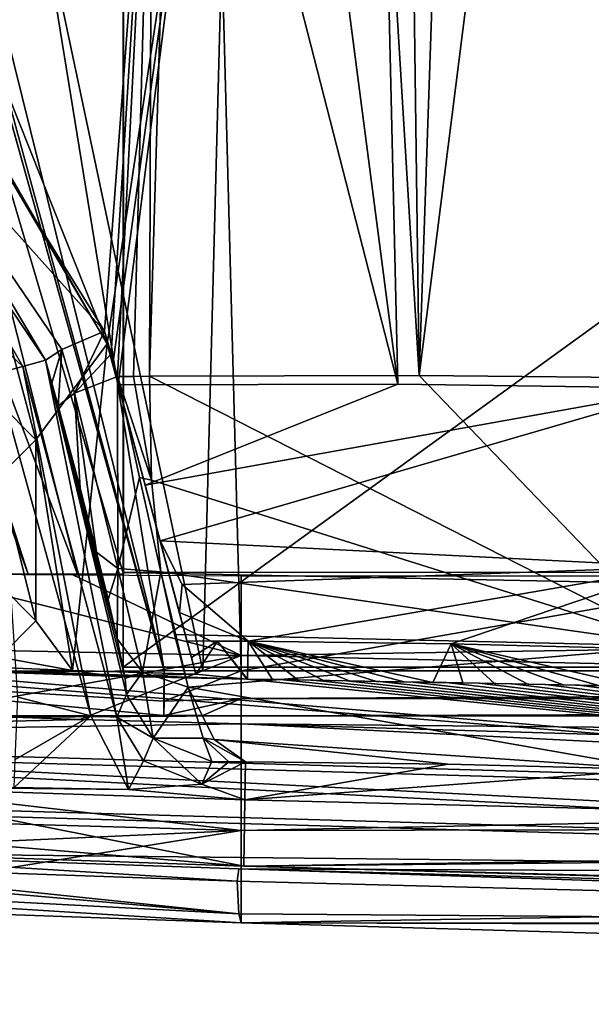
# Model space of a CAD drawing. Extents: x -250 to 250, y -430 to 356.
# Tile 205 of 256: x 129 to 138, y -429 to -413. Entities that reach past the tile are written whole.
import ezdxf

# ---------------------------------------------------------------- set-up
doc = ezdxf.new("R2010")
doc.units = 0
doc.header["$LTSCALE"] = 26.699852
for name, color, linetype in [('4391', 7, 'CONTINUOUS'), ('4396', 7, 'CONTINUOUS'), ('4407', 7, 'CONTINUOUS'), ('4409', 7, 'CONTINUOUS'), ('4413', 7, 'CONTINUOUS'), ('4418', 7, 'CONTINUOUS'), ('4419', 7, 'CONTINUOUS'), ('4420', 7, 'CONTINUOUS'), ('4421', 7, 'CONTINUOUS'), ('4428', 7, 'CONTINUOUS'), ('4429', 7, 'CONTINUOUS'), ('4432', 7, 'CONTINUOUS'), ('4437', 7, 'CONTINUOUS'), ('4442', 7, 'CONTINUOUS'), ('4464', 7, 'CONTINUOUS'), ('4481', 7, 'CONTINUOUS'), ('4501', 7, 'CONTINUOUS'), ('4508', 7, 'CONTINUOUS'), ('4515', 7, 'CONTINUOUS'), ('4545', 7, 'CONTINUOUS'), ('4565', 7, 'CONTINUOUS'), ('4577', 7, 'CONTINUOUS'), ('4585', 7, 'CONTINUOUS'), ('4614', 7, 'CONTINUOUS'), ('4694', 7, 'CONTINUOUS'), ('4714', 7, 'CONTINUOUS'), ('4716', 7, 'CONTINUOUS'), ('4718', 7, 'CONTINUOUS'), ('4720', 7, 'CONTINUOUS'), ('4737', 7, 'CONTINUOUS'), ('4747', 7, 'CONTINUOUS'), ('4751', 7, 'CONTINUOUS'), ('4759', 7, 'CONTINUOUS'), ('4807', 7, 'CONTINUOUS'), ('4808', 7, 'CONTINUOUS'), ('4809', 7, 'CONTINUOUS'), ('4843', 7, 'CONTINUOUS'), ('4848', 7, 'CONTINUOUS'), ('4859', 7, 'CONTINUOUS'), ('4860', 7, 'CONTINUOUS'), ('4875', 7, 'CONTINUOUS'), ('4890', 7, 'CONTINUOUS'), ('4909', 7, 'CONTINUOUS'), ('4912', 7, 'CONTINUOUS'), ('4917', 7, 'CONTINUOUS'), ('4925', 7, 'CONTINUOUS'), ('4931', 7, 'CONTINUOUS'), ('4932', 7, 'CONTINUOUS'), ('4935', 7, 'CONTINUOUS'), ('4936', 7, 'CONTINUOUS'), ('4947', 7, 'CONTINUOUS'), ('4954', 7, 'CONTINUOUS'), ('4958', 7, 'CONTINUOUS'), ('4970', 7, 'CONTINUOUS'), ('4978', 7, 'CONTINUOUS'), ('4988', 7, 'CONTINUOUS'), ('4990', 7, 'CONTINUOUS'), ('4994', 7, 'CONTINUOUS'), ('4996', 7, 'CONTINUOUS'), ('4999', 7, 'CONTINUOUS'), ('5027', 7, 'CONTINUOUS'), ('5040', 7, 'CONTINUOUS'), ('5069', 7, 'CONTINUOUS'), ('5097', 7, 'CONTINUOUS'), ('5104', 7, 'CONTINUOUS'), ('5106', 7, 'CONTINUOUS')]:
    doc.layers.add(name, color=color, linetype=linetype)

msp = doc.modelspace()

# ---------------------------------------------------------------- linework, layer by layer
at = {"layer": '4391', "color": 7, "linetype": 'CONTINUOUS'}
for points in [[(132.547, -426.765, 9.918), (124.792, -426.495, 10.501), (132.547, -426.765, 7.91), (132.547, -426.765, 9.918)], [(124.792, -426.495, 10.501), (124.792, -426.495, 8.497), (132.547, -426.765, 7.91), (124.792, -426.495, 10.501)]]:
    msp.add_3dface(points, dxfattribs=at)
at = {"layer": '4396', "color": 7, "linetype": 'CONTINUOUS'}
for points in [[(167.422, -427.676, 4.477), (132.547, -426.765, 9.918), (177.324, -428.004, -0.003), (167.422, -427.676, 4.477)], [(132.547, -426.765, 9.918), (132.547, -426.765, 7.91), (177.324, -428.004, -0.003), (132.547, -426.765, 9.918)]]:
    msp.add_3dface(points, dxfattribs=at)
at = {"layer": '4407', "color": 7, "linetype": 'CONTINUOUS'}
for points in [[(128.761, -424.997, 5.213), (128.801, -423.964, 4.8), (130.01, -424.273, 4.333), (128.761, -424.997, 5.213)], [(130.636, -425.494, 5.616), (128.743, -425.461, 6.221), (130.01, -424.273, 4.333), (130.636, -425.494, 5.616)], [(128.743, -425.461, 6.221), (128.761, -424.997, 5.213), (130.01, -424.273, 4.333), (128.743, -425.461, 6.221)], [(130.442, -424.299, 3.352), (130.636, -425.494, 5.616), (130.01, -424.273, 4.333), (130.442, -424.299, 3.352)], [(130.636, -425.494, 5.616), (130.442, -424.299, 3.352), (130.885, -425.021, 3.325), (130.636, -425.494, 5.616)], [(131.853, -425.408, 3.326), (130.636, -425.494, 5.616), (130.885, -425.021, 3.325), (131.853, -425.408, 3.326)]]:
    msp.add_3dface(points, dxfattribs=at)
at = {"layer": '4409', "color": 7, "linetype": 'CONTINUOUS'}
for points in [[(130.442, -424.299, 3.352), (130.603, -423.923, -3.884), (131.046, -424.646, -3.912), (130.442, -424.299, 3.352)], [(130.885, -425.021, 3.325), (130.442, -424.299, 3.352), (131.046, -424.646, -3.912), (130.885, -425.021, 3.325)], [(131.853, -425.408, 3.326), (130.885, -425.021, 3.325), (131.046, -424.646, -3.912), (131.853, -425.408, 3.326)], [(132.015, -425.033, -3.91), (131.853, -425.408, 3.326), (131.046, -424.646, -3.912), (132.015, -425.033, -3.91)]]:
    msp.add_3dface(points, dxfattribs=at)
at = {"layer": '4413', "color": 7, "linetype": 'CONTINUOUS'}
for points in [[(137.074, -369.496, -4.514), (162.355, -413.617, -7.365), (168.559, -368.512, -5.02), (137.074, -369.496, -4.514)], [(150.327, -419.248, -7.943), (160.838, -419.708, -7.74), (137.074, -369.496, -4.514), (150.327, -419.248, -7.943)], [(160.838, -419.708, -7.74), (160.841, -416.663, -7.55), (137.074, -369.496, -4.514), (160.838, -419.708, -7.74)], [(160.841, -416.663, -7.55), (160.845, -413.617, -7.36), (137.074, -369.496, -4.514), (160.841, -416.663, -7.55)], [(160.845, -413.617, -7.36), (161.6, -413.617, -7.361), (137.074, -369.496, -4.514), (160.845, -413.617, -7.36)], [(161.6, -413.617, -7.361), (162.355, -413.617, -7.365), (137.074, -369.496, -4.514), (161.6, -413.617, -7.361)], [(138.469, -394.107, -6.527), (150.327, -419.248, -7.943), (137.074, -369.496, -4.514), (138.469, -394.107, -6.527)]]:
    msp.add_3dface(points, dxfattribs=at)
at = {"layer": '4418', "color": 7, "linetype": 'CONTINUOUS'}
for points in [[(124.792, -426.495, 8.497), (125.871, -425.448, 8.429), (132.547, -426.765, 7.91), (124.792, -426.495, 8.497)], [(125.871, -425.448, 8.429), (132.562, -425.665, 7.908), (132.547, -426.765, 7.91), (125.871, -425.448, 8.429)], [(132.547, -426.765, 7.91), (132.562, -425.665, 7.908), (160.428, -426.356, 3.906), (132.547, -426.765, 7.91)], [(177.324, -428.004, -0.003), (132.547, -426.765, 7.91), (160.428, -426.356, 3.906), (177.324, -428.004, -0.003)]]:
    msp.add_3dface(points, dxfattribs=at)
at = {"layer": '4419', "color": 7, "linetype": 'CONTINUOUS'}
for points in [[(134.791, -369.392, -6.481), (137.143, -369.327, -6.506), (135.45, -418.635, -10.408), (134.791, -369.392, -6.481)], [(137.143, -369.327, -6.506), (138.575, -393.909, -8.513), (135.45, -418.635, -10.408), (137.143, -369.327, -6.506)], [(130.986, -418.649, -9.504), (132.451, -369.449, -6.234), (135.45, -418.635, -10.408), (130.986, -418.649, -9.504)], [(132.451, -369.449, -6.234), (130.986, -418.649, -9.504), (131.025, -407.487, -8.735), (132.451, -369.449, -6.234)], [(132.451, -369.449, -6.234), (134.791, -369.392, -6.481), (135.45, -418.635, -10.408), (132.451, -369.449, -6.234)], [(138.575, -393.909, -8.513), (140.003, -418.679, -10.492), (135.45, -418.635, -10.408), (138.575, -393.909, -8.513)], [(130.238, -417.9, -9.215), (126.983, -412.657, -7.544), (131.025, -407.487, -8.735), (130.238, -417.9, -9.215)], [(130.347, -418.277, -9.277), (130.238, -417.9, -9.215), (131.025, -407.487, -8.735), (130.347, -418.277, -9.277)], [(130.456, -418.655, -9.338), (130.347, -418.277, -9.277), (131.025, -407.487, -8.735), (130.456, -418.655, -9.338)], [(130.721, -418.652, -9.422), (130.456, -418.655, -9.338), (131.025, -407.487, -8.735), (130.721, -418.652, -9.422)], [(130.986, -418.649, -9.504), (130.721, -418.652, -9.422), (131.025, -407.487, -8.735), (130.986, -418.649, -9.504)]]:
    msp.add_3dface(points, dxfattribs=at)
at = {"layer": '4420', "color": 7, "linetype": 'CONTINUOUS'}
for points in [[(135.095, -418.782, -8.356), (130.467, -418.788, -7.235), (130.912, -420.451, -7.128), (135.095, -418.782, -8.356)], [(139.857, -418.845, -8.504), (135.095, -418.782, -8.356), (130.912, -420.451, -7.128), (139.857, -418.845, -8.504)], [(139.857, -418.845, -8.504), (130.912, -420.451, -7.128), (131.16, -421.375, -6.689), (139.857, -418.845, -8.504)], [(139.857, -418.845, -8.504), (131.16, -421.375, -6.689), (139.743, -421.806, -7.536), (139.857, -418.845, -8.504)], [(139.743, -421.806, -7.536), (131.16, -421.375, -6.689), (131.525, -422.096, -6.106), (139.743, -421.806, -7.536)], [(132.619, -423.04, -3.978), (139.743, -421.806, -7.536), (131.525, -422.096, -6.106), (132.619, -423.04, -3.978)], [(139.743, -421.806, -7.536), (132.619, -423.04, -3.978), (135.981, -423.082, -4.668), (139.743, -421.806, -7.536)], [(139.453, -423.169, -4.738), (139.743, -421.806, -7.536), (135.981, -423.082, -4.668), (139.453, -423.169, -4.738)]]:
    msp.add_3dface(points, dxfattribs=at)
at = {"layer": '4421', "color": 7, "linetype": 'CONTINUOUS'}
msp.add_3dface([(128.5, -423.3, 9.8), (129.1, -422.7, 9.8), (128.5, -422.1, 9.8), (128.5, -423.3, 9.8)], dxfattribs=at)
at = {"layer": '4428', "color": 7, "linetype": 'CONTINUOUS'}
for points in [[(130.106, -421.564, -7.614), (130.459, -421.833, -8.349), (130.298, -422.346, -7.115), (130.106, -421.564, -7.614)], [(130.459, -421.833, -8.349), (130.448, -422.998, -6.446), (130.298, -422.346, -7.115), (130.459, -421.833, -8.349)], [(130.448, -422.998, -6.446), (130.459, -421.833, -8.349), (130.869, -423.553, -6.948), (130.448, -422.998, -6.446)], [(130.459, -421.833, -8.349), (131.17, -421.886, -8.826), (130.869, -423.553, -6.948), (130.459, -421.833, -8.349)], [(131.17, -421.886, -8.826), (131.626, -423.799, -7.269), (130.869, -423.553, -6.948), (131.17, -421.886, -8.826)], [(131.626, -423.799, -7.269), (131.17, -421.886, -8.826), (131.396, -422.929, -8.151), (131.626, -423.799, -7.269)]]:
    msp.add_3dface(points, dxfattribs=at)
at = {"layer": '4429', "color": 7, "linetype": 'CONTINUOUS'}
for points in [[(129.1, -419.7, 9.8), (128.5, -419.1, 6.8), (128.5, -419.1, 9.8), (129.1, -419.7, 9.8)], [(129.1, -419.7, 6.8), (128.5, -419.1, 6.8), (129.1, -419.7, 9.8), (129.1, -419.7, 6.8)]]:
    msp.add_3dface(points, dxfattribs=at)
at = {"layer": '4432', "color": 7, "linetype": 'CONTINUOUS'}
for points in [[(117.814, -425.534, 11.736), (153.219, -426.561, 7.257), (153.216, -426.561, 8.17), (117.814, -425.534, 11.736)], [(117.814, -425.534, 10.835), (153.219, -426.561, 7.257), (117.814, -425.534, 11.736), (117.814, -425.534, 10.835)]]:
    msp.add_3dface(points, dxfattribs=at)
at = {"layer": '4437', "color": 7, "linetype": 'CONTINUOUS'}
for points in [[(135.933, -425.078, -4.773), (132.562, -425.665, 7.908), (132.576, -425.036, -4.083), (135.933, -425.078, -4.773)], [(139.398, -425.165, -4.843), (132.562, -425.665, 7.908), (135.933, -425.078, -4.773), (139.398, -425.165, -4.843)], [(160.428, -426.356, 3.906), (132.562, -425.665, 7.908), (139.398, -425.165, -4.843), (160.428, -426.356, 3.906)]]:
    msp.add_3dface(points, dxfattribs=at)
at = {"layer": '4442', "color": 7, "linetype": 'CONTINUOUS'}
for points in [[(125.224, -415.04, 4.8), (126.284, -413.98, 3.352), (128.885, -418.486, 3.352), (125.224, -415.04, 4.8)], [(125.224, -415.04, 4.8), (128.885, -418.486, 3.352), (128.443, -418.604, 4.379), (125.224, -415.04, 4.8)]]:
    msp.add_3dface(points, dxfattribs=at)
at = {"layer": '4464', "color": 7, "linetype": 'CONTINUOUS'}
for points in [[(131.626, -423.799, -7.269), (132.054, -424.667, -5.763), (131.874, -424.647, -5.762), (131.626, -423.799, -7.269)], [(132.576, -425.036, -4.083), (132.295, -425.035, -3.999), (131.874, -424.647, -5.762), (132.576, -425.036, -4.083)], [(132.054, -424.667, -5.763), (132.576, -425.036, -4.083), (131.874, -424.647, -5.762), (132.054, -424.667, -5.763)], [(132.295, -425.035, -3.999), (132.015, -425.033, -3.91), (131.874, -424.647, -5.762), (132.295, -425.035, -3.999)]]:
    msp.add_3dface(points, dxfattribs=at)
at = {"layer": '4481', "color": 7, "linetype": 'CONTINUOUS'}
for points in [[(130.456, -418.655, -9.338), (130.721, -418.652, -9.422), (131.016, -420.368, -9.372), (130.456, -418.655, -9.338)], [(130.456, -418.655, -9.338), (131.016, -420.368, -9.372), (130.819, -420.324, -9.322), (130.456, -418.655, -9.338)], [(130.721, -418.652, -9.422), (130.986, -418.649, -9.504), (131.016, -420.368, -9.372), (130.721, -418.652, -9.422)], [(131.016, -420.368, -9.372), (131.17, -421.886, -8.826), (130.819, -420.324, -9.322), (131.016, -420.368, -9.372)]]:
    msp.add_3dface(points, dxfattribs=at)
at = {"layer": '4501', "color": 7, "linetype": 'CONTINUOUS'}
for points in [[(139.762, -423.118, -9.048), (130.986, -418.649, -9.504), (135.45, -418.635, -10.408), (139.762, -423.118, -9.048)], [(130.986, -418.649, -9.504), (139.762, -423.118, -9.048), (131.016, -420.368, -9.372), (130.986, -418.649, -9.504)], [(140.003, -418.679, -10.492), (139.762, -423.118, -9.048), (135.45, -418.635, -10.408), (140.003, -418.679, -10.492)], [(131.016, -420.368, -9.372), (139.762, -423.118, -9.048), (131.17, -421.886, -8.826), (131.016, -420.368, -9.372)], [(131.17, -421.886, -8.826), (139.762, -423.118, -9.048), (131.396, -422.929, -8.151), (131.17, -421.886, -8.826)], [(139.762, -423.118, -9.048), (131.626, -423.799, -7.269), (131.396, -422.929, -8.151), (139.762, -423.118, -9.048)], [(139.762, -423.118, -9.048), (139.398, -425.165, -4.843), (131.626, -423.799, -7.269), (139.762, -423.118, -9.048)], [(139.398, -425.165, -4.843), (132.054, -424.667, -5.763), (131.626, -423.799, -7.269), (139.398, -425.165, -4.843)], [(139.398, -425.165, -4.843), (135.933, -425.078, -4.773), (132.054, -424.667, -5.763), (139.398, -425.165, -4.843)], [(135.933, -425.078, -4.773), (132.576, -425.036, -4.083), (132.054, -424.667, -5.763), (135.933, -425.078, -4.773)]]:
    msp.add_3dface(points, dxfattribs=at)
at = {"layer": '4508', "color": 7, "linetype": 'CONTINUOUS'}
for points in [[(132.596, -423.665, 9.913), (133.146, -423.675, 9.863), (132.596, -423.665, 7.961), (132.596, -423.665, 9.913)], [(133.146, -423.675, 9.863), (132.601, -423.665, 7.961), (132.596, -423.665, 7.961), (133.146, -423.675, 9.863)], [(133.146, -423.675, 9.863), (132.605, -423.665, 7.96), (132.601, -423.665, 7.961), (133.146, -423.675, 9.863)], [(132.605, -423.665, 7.96), (133.146, -423.675, 9.863), (133.022, -423.672, 7.922), (132.605, -423.665, 7.96)], [(133.146, -423.675, 9.863), (133.442, -423.68, 7.883), (133.022, -423.672, 7.922), (133.146, -423.675, 9.863)], [(133.146, -423.675, 9.863), (133.697, -423.684, 9.812), (133.442, -423.68, 7.883), (133.146, -423.675, 9.863)], [(133.697, -423.684, 9.812), (133.866, -423.687, 7.843), (133.442, -423.68, 7.883), (133.697, -423.684, 9.812)], [(133.697, -423.684, 9.812), (134.247, -423.694, 9.76), (133.866, -423.687, 7.843), (133.697, -423.684, 9.812)], [(134.247, -423.694, 9.76), (134.298, -423.695, 7.801), (133.866, -423.687, 7.843), (134.247, -423.694, 9.76)], [(134.247, -423.694, 9.76), (134.797, -423.704, 9.706), (134.298, -423.695, 7.801), (134.247, -423.694, 9.76)], [(134.797, -423.704, 9.706), (134.741, -423.703, 7.758), (134.298, -423.695, 7.801), (134.797, -423.704, 9.706)], [(134.797, -423.704, 9.706), (135.347, -423.715, 9.652), (134.741, -423.703, 7.758), (134.797, -423.704, 9.706)], [(135.347, -423.715, 9.652), (135.199, -423.712, 7.712), (134.741, -423.703, 7.758), (135.347, -423.715, 9.652)], [(135.347, -423.715, 9.652), (135.896, -423.725, 9.596), (135.199, -423.712, 7.712), (135.347, -423.715, 9.652)], [(135.896, -423.725, 9.596), (135.675, -423.721, 7.663), (135.199, -423.712, 7.712), (135.896, -423.725, 9.596)], [(135.896, -423.725, 9.596), (136.446, -423.736, 9.539), (135.675, -423.721, 7.663), (135.896, -423.725, 9.596)], [(136.446, -423.736, 9.539), (136.172, -423.73, 7.611), (135.675, -423.721, 7.663), (136.446, -423.736, 9.539)], [(136.995, -423.746, 9.482), (136.698, -423.74, 7.555), (136.172, -423.73, 7.611), (136.995, -423.746, 9.482)], [(136.446, -423.736, 9.539), (136.995, -423.746, 9.482), (136.172, -423.73, 7.611), (136.446, -423.736, 9.539)], [(136.995, -423.746, 9.482), (137.544, -423.757, 9.423), (136.698, -423.74, 7.555), (136.995, -423.746, 9.482)], [(137.544, -423.757, 9.423), (137.25, -423.751, 7.494), (136.698, -423.74, 7.555), (137.544, -423.757, 9.423)], [(137.544, -423.757, 9.423), (138.093, -423.768, 9.362), (137.25, -423.751, 7.494), (137.544, -423.757, 9.423)], [(138.093, -423.768, 9.362), (138.642, -423.78, 9.301), (137.25, -423.751, 7.494), (138.093, -423.768, 9.362)], [(138.642, -423.78, 9.301), (137.833, -423.763, 7.429), (137.25, -423.751, 7.494), (138.642, -423.78, 9.301)], [(138.642, -423.78, 9.301), (139.19, -423.791, 9.239), (137.833, -423.763, 7.429), (138.642, -423.78, 9.301)], [(139.19, -423.791, 9.239), (138.442, -423.775, 7.359), (137.833, -423.763, 7.429), (139.19, -423.791, 9.239)]]:
    msp.add_3dface(points, dxfattribs=at)
at = {"layer": '4515', "color": 7, "linetype": 'CONTINUOUS'}
msp.add_3dface([(129.1, -419.7, 9.8), (128.5, -419.1, 9.8), (128.5, -420.3, 9.8), (129.1, -419.7, 9.8)], dxfattribs=at)
at = {"layer": '4545', "color": 7, "linetype": 'CONTINUOUS'}
for points in [[(125.546, -423.43, 10.454), (132.596, -423.665, 9.913), (128.1, -423.542, 8.336), (125.546, -423.43, 10.454)], [(132.596, -423.665, 9.913), (130.348, -423.615, 8.158), (128.1, -423.542, 8.336), (132.596, -423.665, 9.913)], [(132.596, -423.665, 9.913), (132.596, -423.665, 7.961), (130.348, -423.615, 8.158), (132.596, -423.665, 9.913)]]:
    msp.add_3dface(points, dxfattribs=at)
at = {"layer": '4565', "color": 7, "linetype": 'CONTINUOUS'}
for points in [[(130.285, -418.11, 6.8), (127.308, -412.954, 6.8), (129.1, -419.7, 6.8), (130.285, -418.11, 6.8)], [(129.1, -419.7, 6.8), (127.308, -412.954, 6.8), (128.5, -419.1, 6.8), (129.1, -419.7, 6.8)], [(129.706, -423.523, 6.8), (130.285, -418.11, 6.8), (129.1, -419.7, 6.8), (129.706, -423.523, 6.8)], [(131.752, -423.584, 6.8), (130.285, -418.11, 6.8), (129.706, -423.523, 6.8), (131.752, -423.584, 6.8)], [(129.1, -422.7, 6.8), (129.1, -419.7, 6.8), (128.5, -420.3, 6.8), (129.1, -422.7, 6.8)], [(129.1, -422.7, 6.8), (129.706, -423.523, 6.8), (129.1, -419.7, 6.8), (129.1, -422.7, 6.8)], [(128.5, -422.1, 6.8), (129.1, -422.7, 6.8), (128.5, -420.3, 6.8), (128.5, -422.1, 6.8)], [(129.706, -423.523, 6.8), (129.1, -422.7, 6.8), (128.5, -423.3, 6.8), (129.706, -423.523, 6.8)], [(127.66, -423.442, 6.8), (129.706, -423.523, 6.8), (128.5, -423.3, 6.8), (127.66, -423.442, 6.8)]]:
    msp.add_3dface(points, dxfattribs=at)
at = {"layer": '4577', "color": 7, "linetype": 'CONTINUOUS'}
for points in [[(131.604, -423.033, -3.649), (131.678, -423.308, 1.576), (132.109, -423.036, -3.82), (131.604, -423.033, -3.649)], [(131.678, -423.308, 1.576), (131.752, -423.584, 6.8), (132.109, -423.036, -3.82), (131.678, -423.308, 1.576)], [(132.109, -423.036, -3.82), (131.752, -423.584, 6.8), (132.596, -423.665, 7.961), (132.109, -423.036, -3.82)], [(132.619, -423.04, -3.978), (132.109, -423.036, -3.82), (132.605, -423.665, 7.96), (132.619, -423.04, -3.978)], [(132.605, -423.665, 7.96), (132.109, -423.036, -3.82), (132.601, -423.665, 7.961), (132.605, -423.665, 7.96)], [(132.601, -423.665, 7.961), (132.109, -423.036, -3.82), (132.596, -423.665, 7.961), (132.601, -423.665, 7.961)], [(129.706, -423.523, 6.8), (127.66, -423.442, 6.8), (128.1, -423.538, 8.274), (129.706, -423.523, 6.8)], [(128.1, -423.542, 8.336), (129.706, -423.523, 6.8), (128.1, -423.538, 8.274), (128.1, -423.542, 8.336)], [(130.348, -423.615, 8.158), (129.706, -423.523, 6.8), (128.1, -423.542, 8.336), (130.348, -423.615, 8.158)], [(131.752, -423.584, 6.8), (129.706, -423.523, 6.8), (130.348, -423.615, 8.158), (131.752, -423.584, 6.8)], [(132.596, -423.665, 7.961), (131.752, -423.584, 6.8), (130.348, -423.615, 8.158), (132.596, -423.665, 7.961)]]:
    msp.add_3dface(points, dxfattribs=at)
at = {"layer": '4585', "color": 7, "linetype": 'CONTINUOUS'}
for points in [[(128.443, -418.604, 4.379), (128.885, -418.486, 3.352), (130.01, -424.273, 4.333), (128.443, -418.604, 4.379)], [(128.885, -418.486, 3.352), (130.442, -424.299, 3.352), (130.01, -424.273, 4.333), (128.885, -418.486, 3.352)], [(128.801, -423.964, 4.8), (128.443, -418.604, 4.379), (130.01, -424.273, 4.333), (128.801, -423.964, 4.8)]]:
    msp.add_3dface(points, dxfattribs=at)
at = {"layer": '4614', "color": 7, "linetype": 'CONTINUOUS'}
for points in [[(130.581, -423.656, -5.239), (130.448, -422.998, -6.446), (130.869, -423.553, -6.948), (130.581, -423.656, -5.239)], [(130.603, -423.923, -3.884), (130.581, -423.656, -5.239), (130.869, -423.553, -6.948), (130.603, -423.923, -3.884)], [(131.046, -424.646, -3.912), (130.603, -423.923, -3.884), (130.869, -423.553, -6.948), (131.046, -424.646, -3.912)], [(131.626, -423.799, -7.269), (131.046, -424.646, -3.912), (130.869, -423.553, -6.948), (131.626, -423.799, -7.269)], [(131.626, -423.799, -7.269), (131.874, -424.647, -5.762), (131.046, -424.646, -3.912), (131.626, -423.799, -7.269)], [(131.874, -424.647, -5.762), (132.015, -425.033, -3.91), (131.046, -424.646, -3.912), (131.874, -424.647, -5.762)]]:
    msp.add_3dface(points, dxfattribs=at)
at = {"layer": '4694', "color": 7, "linetype": 'CONTINUOUS'}
for points in [[(129.739, -418.931, -8.825), (130.456, -418.655, -9.338), (130.459, -421.833, -8.349), (129.739, -418.931, -8.825)], [(130.456, -418.655, -9.338), (130.819, -420.324, -9.322), (130.459, -421.833, -8.349), (130.456, -418.655, -9.338)], [(129.469, -419.14, -7.967), (129.739, -418.931, -8.825), (129.834, -420.502, -7.957), (129.469, -419.14, -7.967)], [(129.834, -420.502, -7.957), (129.739, -418.931, -8.825), (130.106, -421.564, -7.614), (129.834, -420.502, -7.957)], [(130.106, -421.564, -7.614), (129.739, -418.931, -8.825), (130.459, -421.833, -8.349), (130.106, -421.564, -7.614)], [(130.819, -420.324, -9.322), (131.17, -421.886, -8.826), (130.459, -421.833, -8.349), (130.819, -420.324, -9.322)]]:
    msp.add_3dface(points, dxfattribs=at)
at = {"layer": '4714', "color": 7, "linetype": 'CONTINUOUS'}
for points in [[(117.838, -424.734, 10.834), (153.228, -425.761, 8.168), (153.231, -425.761, 7.255), (117.838, -424.734, 10.834)], [(117.838, -424.734, 11.735), (153.228, -425.761, 8.168), (117.838, -424.734, 10.834), (117.838, -424.734, 11.735)]]:
    msp.add_3dface(points, dxfattribs=at)
at = {"layer": '4716', "color": 7, "linetype": 'CONTINUOUS'}
for points in [[(132.619, -423.04, -3.978), (132.605, -423.665, 7.96), (133.022, -423.672, 7.922), (132.619, -423.04, -3.978)], [(133.442, -423.68, 7.883), (132.619, -423.04, -3.978), (133.022, -423.672, 7.922), (133.442, -423.68, 7.883)], [(133.866, -423.687, 7.843), (132.619, -423.04, -3.978), (133.442, -423.68, 7.883), (133.866, -423.687, 7.843)], [(134.298, -423.695, 7.801), (132.619, -423.04, -3.978), (133.866, -423.687, 7.843), (134.298, -423.695, 7.801)], [(134.741, -423.703, 7.758), (132.619, -423.04, -3.978), (134.298, -423.695, 7.801), (134.741, -423.703, 7.758)], [(135.199, -423.712, 7.712), (132.619, -423.04, -3.978), (134.741, -423.703, 7.758), (135.199, -423.712, 7.712)], [(135.675, -423.721, 7.663), (132.619, -423.04, -3.978), (135.199, -423.712, 7.712), (135.675, -423.721, 7.663)], [(135.981, -423.082, -4.668), (132.619, -423.04, -3.978), (135.675, -423.721, 7.663), (135.981, -423.082, -4.668)], [(136.172, -423.73, 7.611), (135.981, -423.082, -4.668), (135.675, -423.721, 7.663), (136.172, -423.73, 7.611)], [(139.453, -423.169, -4.738), (135.981, -423.082, -4.668), (139.064, -423.788, 7.286), (139.453, -423.169, -4.738)], [(139.064, -423.788, 7.286), (135.981, -423.082, -4.668), (138.442, -423.775, 7.359), (139.064, -423.788, 7.286)], [(138.442, -423.775, 7.359), (135.981, -423.082, -4.668), (137.833, -423.763, 7.429), (138.442, -423.775, 7.359)], [(137.833, -423.763, 7.429), (135.981, -423.082, -4.668), (137.25, -423.751, 7.494), (137.833, -423.763, 7.429)], [(137.25, -423.751, 7.494), (135.981, -423.082, -4.668), (136.698, -423.74, 7.555), (137.25, -423.751, 7.494)], [(136.698, -423.74, 7.555), (135.981, -423.082, -4.668), (136.172, -423.73, 7.611), (136.698, -423.74, 7.555)]]:
    msp.add_3dface(points, dxfattribs=at)
at = {"layer": '4718', "color": 7, "linetype": 'CONTINUOUS'}
for points in [[(130.285, -418.11, 6.8), (131.752, -423.584, 6.8), (131.678, -423.308, 1.576), (130.285, -418.11, 6.8)], [(130.376, -418.449, -7.18), (130.285, -418.11, -7.124), (130.912, -420.451, -7.128), (130.376, -418.449, -7.18)], [(130.285, -418.11, 6.8), (131.678, -423.308, 1.576), (131.604, -423.033, -3.649), (130.285, -418.11, 6.8)], [(130.285, -418.11, -7.124), (130.285, -418.11, 6.8), (131.16, -421.375, -6.689), (130.285, -418.11, -7.124)], [(130.912, -420.451, -7.128), (130.285, -418.11, -7.124), (131.16, -421.375, -6.689), (130.912, -420.451, -7.128)], [(130.285, -418.11, 6.8), (131.604, -423.033, -3.649), (131.478, -422.562, -5.375), (130.285, -418.11, 6.8)], [(131.16, -421.375, -6.689), (130.285, -418.11, 6.8), (131.478, -422.562, -5.375), (131.16, -421.375, -6.689)], [(130.467, -418.788, -7.235), (130.376, -418.449, -7.18), (130.912, -420.451, -7.128), (130.467, -418.788, -7.235)]]:
    msp.add_3dface(points, dxfattribs=at)
at = {"layer": '4720', "color": 7, "linetype": 'CONTINUOUS'}
for points in [[(128.885, -418.486, 3.352), (129.263, -418.384, -7.847), (130.442, -424.299, 3.352), (128.885, -418.486, 3.352)], [(130.442, -424.299, 3.352), (129.263, -418.384, -7.847), (130.603, -423.923, -3.884), (130.442, -424.299, 3.352)], [(130.106, -421.564, -7.614), (129.263, -418.384, -7.847), (129.366, -418.764, -7.908), (130.106, -421.564, -7.614)], [(129.263, -418.384, -7.847), (130.106, -421.564, -7.614), (130.298, -422.346, -7.115), (129.263, -418.384, -7.847)], [(130.448, -422.998, -6.446), (129.263, -418.384, -7.847), (130.298, -422.346, -7.115), (130.448, -422.998, -6.446)], [(130.603, -423.923, -3.884), (129.263, -418.384, -7.847), (130.581, -423.656, -5.239), (130.603, -423.923, -3.884)], [(130.581, -423.656, -5.239), (129.263, -418.384, -7.847), (130.448, -422.998, -6.446), (130.581, -423.656, -5.239)], [(129.469, -419.14, -7.967), (129.834, -420.502, -7.957), (129.366, -418.764, -7.908), (129.469, -419.14, -7.967)], [(129.834, -420.502, -7.957), (130.106, -421.564, -7.614), (129.366, -418.764, -7.908), (129.834, -420.502, -7.957)]]:
    msp.add_3dface(points, dxfattribs=at)
at = {"layer": '4737', "color": 7, "linetype": 'CONTINUOUS'}
for points in [[(117.814, -425.534, 10.835), (132.547, -426.765, 9.918), (153.219, -426.561, 7.257), (117.814, -425.534, 10.835)], [(124.792, -426.495, 10.501), (132.547, -426.765, 9.918), (117.814, -425.534, 10.835), (124.792, -426.495, 10.501)], [(132.547, -426.765, 9.918), (167.422, -427.676, 4.477), (153.219, -426.561, 7.257), (132.547, -426.765, 9.918)]]:
    msp.add_3dface(points, dxfattribs=at)
at = {"layer": '4747', "color": 7, "linetype": 'CONTINUOUS'}
for points in [[(130.285, -418.11, -7.124), (127.176, -412.825, -5.407), (130.285, -418.11, 6.8), (130.285, -418.11, -7.124)], [(127.176, -412.825, -5.407), (127.308, -412.954, 6.8), (130.285, -418.11, 6.8), (127.176, -412.825, -5.407)]]:
    msp.add_3dface(points, dxfattribs=at)
at = {"layer": '4751', "color": 7, "linetype": 'CONTINUOUS'}
for points in [[(126.46, -413.687, -6.181), (129.263, -418.384, -7.847), (126.284, -413.98, 3.352), (126.46, -413.687, -6.181)], [(126.284, -413.98, 3.352), (129.263, -418.384, -7.847), (128.885, -418.486, 3.352), (126.284, -413.98, 3.352)]]:
    msp.add_3dface(points, dxfattribs=at)
at = {"layer": '4759', "color": 7, "linetype": 'CONTINUOUS'}
for points in [[(134, -371.7, -4.588), (139.857, -418.845, -8.504), (135.271, -369.544, -4.509), (134, -371.7, -4.588)], [(139.857, -418.845, -8.504), (138.469, -394.107, -6.527), (135.271, -369.544, -4.509), (139.857, -418.845, -8.504)], [(134, -371.7, -4.588), (129.551, -376.2, -3.995), (135.095, -418.782, -8.356), (134, -371.7, -4.588)], [(139.857, -418.845, -8.504), (134, -371.7, -4.588), (135.095, -418.782, -8.356), (139.857, -418.845, -8.504)], [(135.095, -418.782, -8.356), (129.551, -376.2, -3.995), (132, -406.7, -6.865), (135.095, -418.782, -8.356)], [(127.534, -411.2, -5.492), (130.285, -418.11, -7.124), (132, -406.7, -6.865), (127.534, -411.2, -5.492)], [(130.285, -418.11, -7.124), (130.376, -418.449, -7.18), (132, -406.7, -6.865), (130.285, -418.11, -7.124)], [(130.376, -418.449, -7.18), (130.467, -418.788, -7.235), (132, -406.7, -6.865), (130.376, -418.449, -7.18)], [(130.467, -418.788, -7.235), (135.095, -418.782, -8.356), (132, -406.7, -6.865), (130.467, -418.788, -7.235)], [(127.176, -412.825, -5.407), (130.285, -418.11, -7.124), (127.534, -411.2, -5.492), (127.176, -412.825, -5.407)]]:
    msp.add_3dface(points, dxfattribs=at)
at = {"layer": '4807', "color": 7, "linetype": 'CONTINUOUS'}
for points in [[(131.16, -421.375, -6.689), (131.478, -422.562, -5.375), (131.525, -422.096, -6.106), (131.16, -421.375, -6.689)], [(131.478, -422.562, -5.375), (132.619, -423.04, -3.978), (131.525, -422.096, -6.106), (131.478, -422.562, -5.375)], [(131.604, -423.033, -3.649), (132.619, -423.04, -3.978), (131.478, -422.562, -5.375), (131.604, -423.033, -3.649)], [(131.604, -423.033, -3.649), (132.109, -423.036, -3.82), (132.619, -423.04, -3.978), (131.604, -423.033, -3.649)]]:
    msp.add_3dface(points, dxfattribs=at)
at = {"layer": '4808', "color": 7, "linetype": 'CONTINUOUS'}
for points in [[(117.814, -425.534, 11.736), (153.216, -426.561, 8.17), (117.838, -424.734, 11.735), (117.814, -425.534, 11.736)], [(117.838, -424.734, 11.735), (153.216, -426.561, 8.17), (153.228, -425.761, 8.168), (117.838, -424.734, 11.735)]]:
    msp.add_3dface(points, dxfattribs=at)
at = {"layer": '4809', "color": 7, "linetype": 'CONTINUOUS'}
for points in [[(118.505, -422.964, 10.81), (117.838, -424.734, 10.834), (153.231, -425.761, 7.255), (118.505, -422.964, 10.81)], [(125.546, -423.43, 10.454), (118.505, -422.964, 10.81), (153.231, -425.761, 7.255), (125.546, -423.43, 10.454)], [(132.596, -423.665, 9.913), (125.546, -423.43, 10.454), (153.231, -425.761, 7.255), (132.596, -423.665, 9.913)], [(133.146, -423.675, 9.863), (132.596, -423.665, 9.913), (153.231, -425.761, 7.255), (133.146, -423.675, 9.863)], [(133.697, -423.684, 9.812), (133.146, -423.675, 9.863), (153.231, -425.761, 7.255), (133.697, -423.684, 9.812)], [(134.247, -423.694, 9.76), (133.697, -423.684, 9.812), (153.231, -425.761, 7.255), (134.247, -423.694, 9.76)], [(134.797, -423.704, 9.706), (134.247, -423.694, 9.76), (153.231, -425.761, 7.255), (134.797, -423.704, 9.706)], [(135.347, -423.715, 9.652), (134.797, -423.704, 9.706), (153.231, -425.761, 7.255), (135.347, -423.715, 9.652)], [(135.896, -423.725, 9.596), (135.347, -423.715, 9.652), (153.231, -425.761, 7.255), (135.896, -423.725, 9.596)], [(136.446, -423.736, 9.539), (135.896, -423.725, 9.596), (153.231, -425.761, 7.255), (136.446, -423.736, 9.539)], [(136.995, -423.746, 9.482), (136.446, -423.736, 9.539), (153.231, -425.761, 7.255), (136.995, -423.746, 9.482)], [(137.544, -423.757, 9.423), (136.995, -423.746, 9.482), (153.231, -425.761, 7.255), (137.544, -423.757, 9.423)], [(138.093, -423.768, 9.362), (137.544, -423.757, 9.423), (153.231, -425.761, 7.255), (138.093, -423.768, 9.362)], [(138.642, -423.78, 9.301), (138.093, -423.768, 9.362), (153.231, -425.761, 7.255), (138.642, -423.78, 9.301)]]:
    msp.add_3dface(points, dxfattribs=at)
at = {"layer": '4843', "color": 7, "linetype": 'CONTINUOUS'}
for points in [[(130.238, -417.9, -9.215), (129.739, -418.931, -8.825), (129.531, -418.203, -8.698), (130.238, -417.9, -9.215)], [(130.238, -417.9, -9.215), (130.347, -418.277, -9.277), (129.739, -418.931, -8.825), (130.238, -417.9, -9.215)], [(129.263, -418.384, -7.847), (129.531, -418.203, -8.698), (129.366, -418.764, -7.908), (129.263, -418.384, -7.847)], [(129.531, -418.203, -8.698), (129.469, -419.14, -7.967), (129.366, -418.764, -7.908), (129.531, -418.203, -8.698)], [(129.739, -418.931, -8.825), (129.469, -419.14, -7.967), (129.531, -418.203, -8.698), (129.739, -418.931, -8.825)], [(130.347, -418.277, -9.277), (130.456, -418.655, -9.338), (129.739, -418.931, -8.825), (130.347, -418.277, -9.277)]]:
    msp.add_3dface(points, dxfattribs=at)
at = {"layer": '4848', "color": 7, "linetype": 'CONTINUOUS'}
for points in [[(132.015, -425.033, -3.91), (132.295, -425.035, -3.999), (131.853, -425.408, 3.326), (132.015, -425.033, -3.91)], [(132.295, -425.035, -3.999), (132.576, -425.036, -4.083), (131.853, -425.408, 3.326), (132.295, -425.035, -3.999)], [(132.576, -425.036, -4.083), (132.562, -425.665, 7.908), (131.853, -425.408, 3.326), (132.576, -425.036, -4.083)], [(132.562, -425.665, 7.908), (125.871, -425.448, 8.429), (130.636, -425.494, 5.616), (132.562, -425.665, 7.908)], [(125.871, -425.448, 8.429), (128.743, -425.461, 6.221), (130.636, -425.494, 5.616), (125.871, -425.448, 8.429)], [(131.853, -425.408, 3.326), (132.562, -425.665, 7.908), (130.636, -425.494, 5.616), (131.853, -425.408, 3.326)]]:
    msp.add_3dface(points, dxfattribs=at)
at = {"layer": '4859', "color": 7, "linetype": 'CONTINUOUS'}
for points in [[(129.1, -422.7, 9.8), (128.5, -422.1, 6.8), (128.5, -422.1, 9.8), (129.1, -422.7, 9.8)], [(129.1, -422.7, 6.8), (128.5, -422.1, 6.8), (129.1, -422.7, 9.8), (129.1, -422.7, 6.8)]]:
    msp.add_3dface(points, dxfattribs=at)
at = {"layer": '4860', "color": 7, "linetype": 'CONTINUOUS'}
for points in [[(128.5, -423.3, 9.8), (129.1, -422.7, 6.8), (129.1, -422.7, 9.8), (128.5, -423.3, 9.8)], [(128.5, -423.3, 6.8), (129.1, -422.7, 6.8), (128.5, -423.3, 9.8), (128.5, -423.3, 6.8)]]:
    msp.add_3dface(points, dxfattribs=at)
at = {"layer": '4875', "color": 7, "linetype": 'CONTINUOUS'}
for points in [[(126.983, -412.657, -7.544), (130.238, -417.9, -9.215), (126.46, -413.687, -6.181), (126.983, -412.657, -7.544)], [(129.531, -418.203, -8.698), (129.263, -418.384, -7.847), (126.46, -413.687, -6.181), (129.531, -418.203, -8.698)], [(130.238, -417.9, -9.215), (129.531, -418.203, -8.698), (126.46, -413.687, -6.181), (130.238, -417.9, -9.215)]]:
    msp.add_3dface(points, dxfattribs=at)
at = {"layer": '4890', "color": 7, "linetype": 'CONTINUOUS'}
for points in [[(127.16, -421.924, 19.484), (132.5, -423.276, 14.806), (127.16, -423.167, 14.937), (127.16, -421.924, 19.484)], [(129.712, -421.937, 19.629), (132.5, -423.276, 14.806), (127.16, -421.924, 19.484), (129.712, -421.937, 19.629)], [(132.5, -421.954, 19.643), (132.5, -423.276, 14.806), (129.712, -421.937, 19.629), (132.5, -421.954, 19.643)], [(127.16, -423.167, 14.937), (132.5, -423.276, 14.806), (127.16, -424.239, 10.347), (127.16, -423.167, 14.937)], [(127.16, -424.239, 10.347), (132.5, -423.276, 14.806), (129.831, -424.338, 10.148), (127.16, -424.239, 10.347)], [(132.5, -423.276, 14.806), (132.5, -424.405, 9.922), (129.831, -424.338, 10.148), (132.5, -423.276, 14.806)]]:
    msp.add_3dface(points, dxfattribs=at)
at = {"layer": '4909', "color": 7, "linetype": 'CONTINUOUS'}
for points in [[(125.28, -404.046, 17.76), (129.791, -421.928, 19.631), (124.052, -406.647, 17.997), (125.28, -404.046, 17.76)], [(130.555, -421.925, 19.639), (129.791, -421.928, 19.631), (125.28, -404.046, 17.76), (130.555, -421.925, 19.639)], [(124.052, -406.647, 17.997), (128.973, -421.928, 19.604), (124.997, -411.04, 18.495), (124.052, -406.647, 17.997)], [(129.791, -421.928, 19.631), (128.973, -421.928, 19.604), (124.052, -406.647, 17.997), (129.791, -421.928, 19.631)], [(128.973, -421.928, 19.604), (128.126, -421.926, 19.558), (124.997, -411.04, 18.495), (128.973, -421.928, 19.604)]]:
    msp.add_3dface(points, dxfattribs=at)
at = {"layer": '4912', "color": 7, "linetype": 'CONTINUOUS'}
for points in [[(116.902, -426.734, 9.123), (116.934, -426.193, 8.863), (132.465, -427.556, 8.174), (116.902, -426.734, 9.123)], [(116.934, -426.193, 8.863), (124.699, -426.742, 8.503), (132.465, -427.556, 8.174), (116.934, -426.193, 8.863)], [(132.5, -427.703, 8.751), (116.902, -426.734, 9.123), (132.465, -427.556, 8.174), (132.5, -427.703, 8.751)], [(132.5, -427.703, 8.751), (124.711, -427.428, 9.34), (116.902, -426.734, 9.123), (132.5, -427.703, 8.751)], [(124.699, -426.742, 8.503), (132.437, -427.016, 7.919), (132.465, -427.556, 8.174), (124.699, -426.742, 8.503)]]:
    msp.add_3dface(points, dxfattribs=at)
at = {"layer": '4917', "color": 7, "linetype": 'CONTINUOUS'}
for points in [[(117.842, -424.634, 10.834), (163.148, -425.949, 5.397), (117.842, -424.634, 11.835), (117.842, -424.634, 10.834)], [(117.842, -424.634, 11.835), (163.148, -425.949, 5.397), (163.142, -425.949, 6.419), (117.842, -424.634, 11.835)]]:
    msp.add_3dface(points, dxfattribs=at)
at = {"layer": '4925', "color": 7, "linetype": 'CONTINUOUS'}
for points in [[(132.465, -426.81, 9.925), (124.718, -426.537, 8.502), (124.717, -426.537, 10.506), (132.465, -426.81, 9.925)], [(132.465, -426.81, 7.917), (124.718, -426.537, 8.502), (132.465, -426.81, 9.925), (132.465, -426.81, 7.917)]]:
    msp.add_3dface(points, dxfattribs=at)
at = {"layer": '4931', "color": 7, "linetype": 'CONTINUOUS'}
for points in [[(117.813, -425.634, 10.835), (163.132, -426.949, 5.4), (124.717, -426.537, 10.506), (117.813, -425.634, 10.835)], [(163.132, -426.949, 5.4), (132.465, -426.81, 9.925), (124.717, -426.537, 10.506), (163.132, -426.949, 5.4)], [(163.132, -426.949, 5.4), (170.313, -427.843, 3.814), (132.465, -426.81, 9.925), (163.132, -426.949, 5.4)]]:
    msp.add_3dface(points, dxfattribs=at)
at = {"layer": '4932', "color": 7, "linetype": 'CONTINUOUS'}
for points in [[(132.5, -421.954, 19.643), (218.3, -421.954, 19.642), (132.5, -423.276, 14.806), (132.5, -421.954, 19.643)], [(218.3, -421.954, 19.642), (218.3, -425.219, 5.688), (132.5, -423.276, 14.806), (218.3, -421.954, 19.642)], [(132.5, -423.276, 14.806), (218.3, -425.219, 5.688), (132.5, -424.405, 9.922), (132.5, -423.276, 14.806)], [(132.5, -424.405, 9.922), (218.3, -425.219, 5.688), (170.297, -425.532, 3.817), (132.5, -424.405, 9.922)]]:
    msp.add_3dface(points, dxfattribs=at)
at = {"layer": '4935', "color": 7, "linetype": 'CONTINUOUS'}
for points in [[(130.545, -367.134, -1.202), (208.33, -367.134, -1.202), (130.545, -423.469, 4.719), (130.545, -367.134, -1.202)], [(208.33, -367.134, -1.202), (208.33, -423.469, 4.719), (130.545, -423.469, 4.719), (208.33, -367.134, -1.202)]]:
    msp.add_3dface(points, dxfattribs=at)
at = {"layer": '4936', "color": 7, "linetype": 'CONTINUOUS'}
for points in [[(132.5, -423.53, 22.824), (131.228, -423.526, 22.824), (131.224, -424.034, 22.677), (132.5, -423.53, 22.824)], [(132.5, -423.988, 22.713), (132.5, -423.53, 22.824), (131.224, -424.034, 22.677), (132.5, -423.988, 22.713)], [(132.5, -423.53, 22.824), (131.865, -423.529, 22.824), (131.228, -423.526, 22.824), (132.5, -423.53, 22.824)], [(131.866, -424.271, 22.336), (132.5, -423.988, 22.713), (131.223, -424.268, 22.336), (131.866, -424.271, 22.336)], [(131.223, -424.268, 22.336), (132.5, -423.988, 22.713), (131.224, -424.034, 22.677), (131.223, -424.268, 22.336)], [(132.5, -424.272, 22.336), (132.5, -423.988, 22.713), (131.866, -424.271, 22.336), (132.5, -424.272, 22.336)]]:
    msp.add_3dface(points, dxfattribs=at)
at = {"layer": '4947', "color": 7, "linetype": 'CONTINUOUS'}
for points in [[(131.224, -424.034, 22.677), (131.228, -423.526, 22.824), (131.223, -424.034, 22.676), (131.224, -424.034, 22.677)], [(131.225, -423.527, 22.824), (131.223, -424.034, 22.676), (131.228, -423.526, 22.824), (131.225, -423.527, 22.824)], [(131.223, -424.268, 22.336), (131.224, -424.034, 22.677), (131.223, -424.034, 22.676), (131.223, -424.268, 22.336)]]:
    msp.add_3dface(points, dxfattribs=at)
at = {"layer": '4954', "color": 7, "linetype": 'CONTINUOUS'}
for points in [[(170.331, -427.844, 1.754), (132.465, -426.81, 7.917), (170.313, -427.843, 3.814), (170.331, -427.844, 1.754)], [(170.313, -427.843, 3.814), (132.465, -426.81, 7.917), (132.465, -426.81, 9.925), (170.313, -427.843, 3.814)]]:
    msp.add_3dface(points, dxfattribs=at)
at = {"layer": '4958', "color": 7, "linetype": 'CONTINUOUS'}
for points in [[(123.475, -395.729, 19.902), (131.228, -423.526, 22.824), (127.353, -407.877, 21.179), (123.475, -395.729, 19.902)], [(127.353, -407.877, 21.179), (131.228, -423.526, 22.824), (129.117, -410.528, 21.458), (127.353, -407.877, 21.179)], [(131.865, -423.529, 22.824), (132.181, -411.577, 21.568), (129.117, -410.528, 21.458), (131.865, -423.529, 22.824)], [(131.228, -423.526, 22.824), (131.865, -423.529, 22.824), (129.117, -410.528, 21.458), (131.228, -423.526, 22.824)], [(131.865, -423.529, 22.824), (132.5, -423.53, 22.824), (132.181, -411.577, 21.568), (131.865, -423.529, 22.824)], [(132.181, -411.577, 21.568), (132.5, -423.53, 22.824), (200.611, -411.577, 21.568), (132.181, -411.577, 21.568)], [(132.5, -423.53, 22.824), (225.657, -423.53, 22.824), (200.611, -411.577, 21.568), (132.5, -423.53, 22.824)]]:
    msp.add_3dface(points, dxfattribs=at)
at = {"layer": '4970', "color": 7, "linetype": 'CONTINUOUS'}
for points in [[(116.905, -424.366, 19.876), (132.5, -424.272, 22.336), (123.959, -424.275, 21.699), (116.905, -424.366, 19.876)], [(132.5, -426.172, 15.59), (132.5, -424.272, 22.336), (116.905, -424.366, 19.876), (132.5, -426.172, 15.59)], [(132.5, -424.272, 22.336), (131.223, -424.268, 22.336), (123.959, -424.275, 21.699), (132.5, -424.272, 22.336)], [(132.5, -424.272, 22.336), (131.866, -424.271, 22.336), (131.223, -424.268, 22.336), (132.5, -424.272, 22.336)], [(132.5, -426.172, 15.59), (116.905, -424.366, 19.876), (116.903, -425.725, 14.815), (132.5, -426.172, 15.59)], [(116.901, -426.877, 9.703), (132.5, -426.172, 15.59), (116.903, -425.725, 14.815), (116.901, -426.877, 9.703)], [(124.711, -427.428, 9.34), (132.5, -426.172, 15.59), (116.901, -426.877, 9.703), (124.711, -427.428, 9.34)], [(132.5, -427.703, 8.751), (132.5, -426.172, 15.59), (124.711, -427.428, 9.34), (132.5, -427.703, 8.751)]]:
    msp.add_3dface(points, dxfattribs=at)
at = {"layer": '4978', "color": 7, "linetype": 'CONTINUOUS'}
msp.add_3dface([(130.555, -421.925, 19.639), (125.28, -404.046, 17.76), (130.545, -394.9, 16.799), (130.555, -421.925, 19.639)], dxfattribs=at)
at = {"layer": '4988', "color": 7, "linetype": 'CONTINUOUS'}
for points in [[(130.545, -423.469, 4.719), (208.33, -423.469, 4.719), (130.55, -421.902, 19.637), (130.545, -423.469, 4.719)], [(208.33, -423.469, 4.719), (208.33, -421.902, 19.637), (130.55, -421.902, 19.637), (208.33, -423.469, 4.719)]]:
    msp.add_3dface(points, dxfattribs=at)
at = {"layer": '4990', "color": 7, "linetype": 'CONTINUOUS'}
for points in [[(124.699, -426.742, 8.503), (124.718, -426.537, 8.502), (132.437, -427.016, 7.919), (124.699, -426.742, 8.503)], [(124.718, -426.537, 8.502), (132.465, -426.81, 7.917), (132.437, -427.016, 7.919), (124.718, -426.537, 8.502)], [(132.437, -427.016, 7.919), (132.465, -426.81, 7.917), (161.702, -427.777, 3.651), (132.437, -427.016, 7.919)], [(161.702, -427.777, 3.651), (132.465, -426.81, 7.917), (170.331, -427.844, 1.754), (161.702, -427.777, 3.651)]]:
    msp.add_3dface(points, dxfattribs=at)
at = {"layer": '4994', "color": 7, "linetype": 'CONTINUOUS'}
for points in [[(117.813, -425.634, 11.836), (163.127, -426.949, 6.422), (117.813, -425.634, 10.835), (117.813, -425.634, 11.836)], [(117.813, -425.634, 10.835), (163.127, -426.949, 6.422), (163.132, -426.949, 5.4), (117.813, -425.634, 10.835)]]:
    msp.add_3dface(points, dxfattribs=at)
at = {"layer": '4996', "color": 7, "linetype": 'CONTINUOUS'}
for points in [[(131.225, -423.527, 22.824), (123.875, -423.577, 22.185), (131.223, -424.034, 22.676), (131.225, -423.527, 22.824)], [(123.875, -423.577, 22.185), (131.223, -424.268, 22.336), (131.223, -424.034, 22.676), (123.875, -423.577, 22.185)], [(123.959, -424.275, 21.699), (131.223, -424.268, 22.336), (123.875, -423.577, 22.185), (123.959, -424.275, 21.699)]]:
    msp.add_3dface(points, dxfattribs=at)
at = {"layer": '4999', "color": 7, "linetype": 'CONTINUOUS'}
for points in [[(225.657, -423.53, 22.824), (132.5, -423.53, 22.824), (132.5, -423.988, 22.713), (225.657, -423.53, 22.824)], [(225.657, -423.53, 22.824), (132.5, -423.988, 22.713), (225.657, -423.988, 22.713), (225.657, -423.53, 22.824)], [(132.5, -424.272, 22.336), (225.657, -424.272, 22.336), (225.657, -423.988, 22.713), (132.5, -424.272, 22.336)], [(132.5, -423.988, 22.713), (132.5, -424.272, 22.336), (225.657, -423.988, 22.713), (132.5, -423.988, 22.713)]]:
    msp.add_3dface(points, dxfattribs=at)
at = {"layer": '5027', "color": 7, "linetype": 'CONTINUOUS'}
for points in [[(225.657, -424.272, 22.336), (132.5, -426.172, 15.59), (235.96, -425.975, 16.359), (225.657, -424.272, 22.336)], [(132.5, -424.272, 22.336), (132.5, -426.172, 15.59), (225.657, -424.272, 22.336), (132.5, -424.272, 22.336)], [(235.96, -425.975, 16.359), (132.5, -427.703, 8.751), (239.267, -427.721, 8.662), (235.96, -425.975, 16.359)], [(132.5, -426.172, 15.59), (132.5, -427.703, 8.751), (235.96, -425.975, 16.359), (132.5, -426.172, 15.59)], [(132.5, -427.703, 8.751), (178.88, -429.054, 0.393), (239.267, -427.721, 8.662), (132.5, -427.703, 8.751)]]:
    msp.add_3dface(points, dxfattribs=at)
at = {"layer": '5040', "color": 7, "linetype": 'CONTINUOUS'}
for points in [[(117.813, -425.634, 11.836), (117.842, -424.634, 11.835), (163.127, -426.949, 6.422), (117.813, -425.634, 11.836)], [(163.127, -426.949, 6.422), (117.842, -424.634, 11.835), (163.142, -425.949, 6.419), (163.127, -426.949, 6.422)]]:
    msp.add_3dface(points, dxfattribs=at)
at = {"layer": '5069', "color": 7, "linetype": 'CONTINUOUS'}
for points in [[(127.16, -424.239, 10.347), (129.831, -424.338, 10.148), (117.842, -424.634, 10.834), (127.16, -424.239, 10.347)], [(129.831, -424.338, 10.148), (132.5, -424.405, 9.922), (117.842, -424.634, 10.834), (129.831, -424.338, 10.148)], [(117.842, -424.634, 10.834), (132.5, -424.405, 9.922), (163.148, -425.949, 5.397), (117.842, -424.634, 10.834)], [(132.5, -424.405, 9.922), (170.297, -425.532, 3.817), (163.148, -425.949, 5.397), (132.5, -424.405, 9.922)]]:
    msp.add_3dface(points, dxfattribs=at)
at = {"layer": '5097', "color": 7, "linetype": 'CONTINUOUS'}
for points in [[(132.437, -427.016, 7.919), (161.702, -427.777, 3.651), (132.465, -427.556, 8.174), (132.437, -427.016, 7.919)], [(161.702, -427.777, 3.651), (132.5, -427.703, 8.751), (132.465, -427.556, 8.174), (161.702, -427.777, 3.651)], [(178.88, -429.054, 0.393), (132.5, -427.703, 8.751), (161.702, -427.777, 3.651), (178.88, -429.054, 0.393)]]:
    msp.add_3dface(points, dxfattribs=at)
at = {"layer": '5104', "color": 7, "linetype": 'CONTINUOUS'}
msp.add_3dface([(123.875, -423.577, 22.185), (131.225, -423.527, 22.824), (122.996, -393.343, 19.652), (123.875, -423.577, 22.185)], dxfattribs=at)
at = {"layer": '5106', "color": 7, "linetype": 'CONTINUOUS'}
for points in [[(131.225, -423.527, 22.824), (123.475, -395.729, 19.902), (122.996, -393.343, 19.652), (131.225, -423.527, 22.824)], [(123.475, -395.729, 19.902), (131.225, -423.527, 22.824), (131.228, -423.526, 22.824), (123.475, -395.729, 19.902)]]:
    msp.add_3dface(points, dxfattribs=at)

doc.saveas('drawing.dxf')
